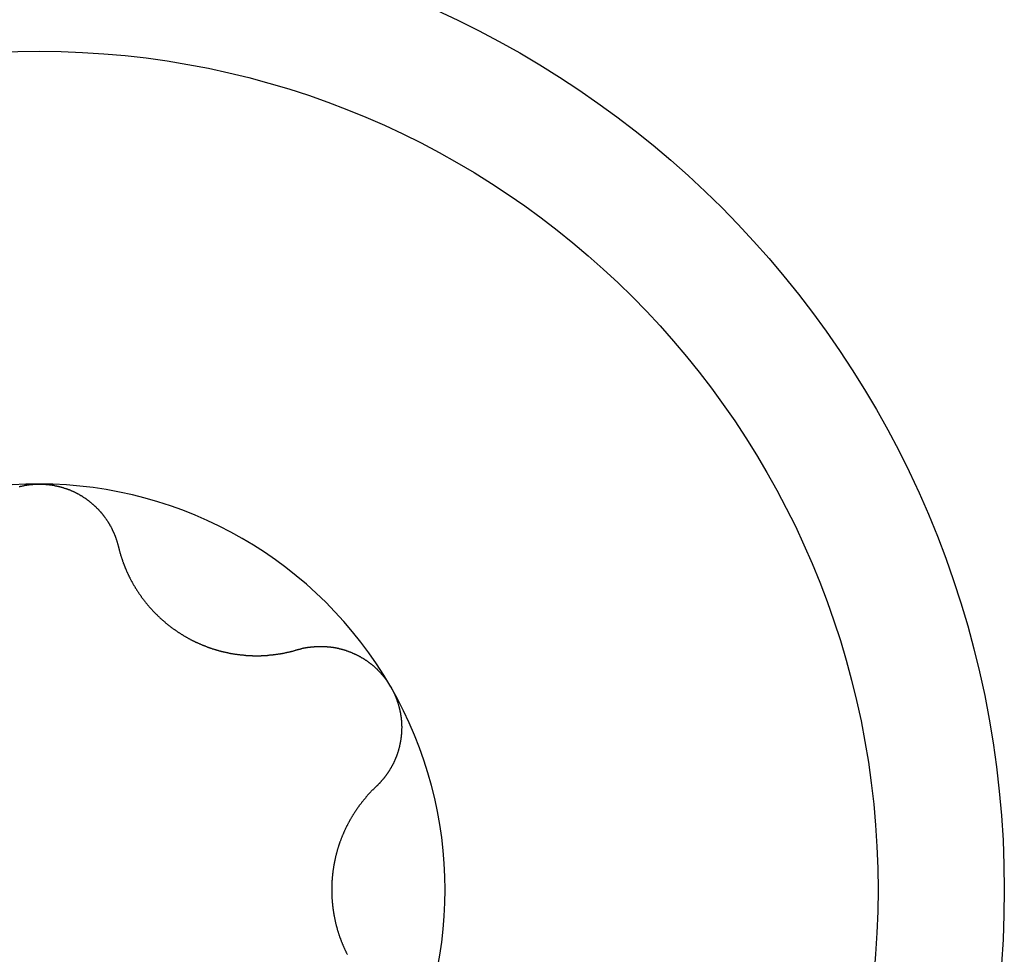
# Model space of a CAD drawing. Extents: x 1107 to 4046, y 937 to 3355.
# Tile 101 of 256: x 2096.37 to 2101.83, y 1101.32 to 1106.5. Entities that reach past the tile are written whole.
import ezdxf

# ---------------------------------------------------------------- set-up
doc = ezdxf.new("R2010")
doc.units = 0
doc.layers.add('KF_VIDA_L___C_TOP', color=7, linetype='CONTINUOUS')

# ---------------------------------------------------------------- blocks, each defined once
blk = doc.blocks.new('KF_VIDA_L___C_TOP')
at = {"layer": 'KF_VIDA_L___C_TOP'}
for points in [[(-90.6111, -312.764, 0), (-90.6087, -312.763, 0), (-90.6063, -312.763, 0), (-90.6039, -312.762, 0), (-90.6015, -312.762, 0), (-90.5991, -312.761, 0), (-90.5967, -312.761, 0), (-90.5943, -312.76, 0), (-90.5919, -312.76, 0), (-90.5895, -312.759, 0), (-90.5871, -312.759, 0), (-90.5847, -312.758, 0), (-90.5822, -312.758, 0), (-90.5798, -312.757, 0), (-90.5774, -312.757, 0), (-90.575, -312.756, 0), (-90.5726, -312.756, 0), (-90.5702, -312.756, 0), (-90.5677, -312.755, 0), (-90.5653, -312.755, 0), (-90.5629, -312.755, 0), (-90.5605, -312.754, 0), (-90.558, -312.754, 0), (-90.5556, -312.754, 0), (-90.5532, -312.753, 0), (-90.5508, -312.753, 0), (-90.5483, -312.753, 0), (-90.5459, -312.752, 0), (-90.5435, -312.752, 0), (-90.5411, -312.752, 0), (-90.5386, -312.752, 0), (-90.5362, -312.752, 0), (-90.5338, -312.751, 0), (-90.5314, -312.751, 0), (-90.529, -312.751, 0), (-90.5265, -312.751, 0), (-90.5241, -312.751, 0), (-90.5217, -312.751, 0), (-90.5193, -312.75, 0), (-90.5169, -312.75, 0), (-90.5145, -312.75, 0), (-90.512, -312.75, 0), (-90.5096, -312.75, 0), (-90.5072, -312.75, 0), (-90.5048, -312.75, 0), (-90.5024, -312.75, 0), (-90.5, -312.75, 0)], [(-90.5, -312.75, 0), (-90.4976, -312.75, 0), (-90.4952, -312.75, 0), (-90.4928, -312.75, 0), (-90.4904, -312.75, 0), (-90.488, -312.75, 0), (-90.4855, -312.75, 0), (-90.4831, -312.75, 0), (-90.4807, -312.75, 0), (-90.4783, -312.751, 0), (-90.4759, -312.751, 0), (-90.4735, -312.751, 0), (-90.471, -312.751, 0), (-90.4686, -312.751, 0), (-90.4662, -312.751, 0), (-90.4638, -312.752, 0), (-90.4614, -312.752, 0), (-90.4589, -312.752, 0), (-90.4565, -312.752, 0), (-90.4541, -312.752, 0), (-90.4517, -312.753, 0), (-90.4492, -312.753, 0), (-90.4468, -312.753, 0), (-90.4444, -312.754, 0), (-90.442, -312.754, 0), (-90.4395, -312.754, 0), (-90.4371, -312.755, 0), (-90.4347, -312.755, 0), (-90.4323, -312.755, 0), (-90.4298, -312.756, 0), (-90.4274, -312.756, 0), (-90.425, -312.756, 0), (-90.4226, -312.757, 0), (-90.4202, -312.757, 0), (-90.4178, -312.758, 0), (-90.4153, -312.758, 0), (-90.4129, -312.759, 0), (-90.4105, -312.759, 0), (-90.4081, -312.76, 0), (-90.4057, -312.76, 0), (-90.4033, -312.761, 0), (-90.4009, -312.761, 0), (-90.3985, -312.762, 0), (-90.3961, -312.762, 0), (-90.3937, -312.763, 0), (-90.3913, -312.763, 0), (-90.3889, -312.764, 0), (-90.3865, -312.765, 0), (-90.3842, -312.765, 0), (-90.3818, -312.766, 0), (-90.3794, -312.767, 0), (-90.377, -312.767, 0), (-90.3747, -312.768, 0), (-90.3723, -312.769, 0), (-90.3699, -312.769, 0), (-90.3676, -312.77, 0), (-90.3652, -312.771, 0), (-90.3629, -312.772, 0), (-90.3605, -312.772, 0), (-90.3582, -312.773, 0), (-90.3558, -312.774, 0), (-90.3535, -312.775, 0), (-90.3512, -312.775, 0), (-90.3488, -312.776, 0), (-90.3465, -312.777, 0), (-90.3442, -312.778, 0), (-90.3419, -312.779, 0), (-90.3396, -312.78, 0), (-90.3373, -312.781, 0), (-90.335, -312.781, 0), (-90.3327, -312.782, 0), (-90.3304, -312.783, 0), (-90.3281, -312.784, 0), (-90.3258, -312.785, 0), (-90.3236, -312.786, 0), (-90.3213, -312.787, 0), (-90.3191, -312.788, 0), (-90.3168, -312.789, 0), (-90.3146, -312.79, 0), (-90.3123, -312.791, 0), (-90.3101, -312.792, 0), (-90.3079, -312.793, 0), (-90.3056, -312.794, 0), (-90.3034, -312.795, 0), (-90.3012, -312.796, 0), (-90.299, -312.797, 0), (-90.2968, -312.798, 0), (-90.2947, -312.8, 0), (-90.2925, -312.801, 0), (-90.2903, -312.802, 0), (-90.2882, -312.803, 0), (-90.286, -312.804, 0), (-90.2839, -312.805, 0), (-90.2817, -312.807, 0), (-90.2796, -312.808, 0), (-90.2775, -312.809, 0), (-90.2753, -312.81, 0), (-90.2732, -312.811, 0), (-90.2711, -312.813, 0), (-90.269, -312.814, 0), (-90.267, -312.815, 0), (-90.2649, -312.816, 0), (-90.2628, -312.818, 0), (-90.2608, -312.819, 0), (-90.2587, -312.82, 0), (-90.2567, -312.822, 0), (-90.2546, -312.823, 0), (-90.2526, -312.824, 0), (-90.2506, -312.826, 0), (-90.2486, -312.827, 0), (-90.2466, -312.828, 0), (-90.2446, -312.83, 0), (-90.2426, -312.831, 0), (-90.2406, -312.832, 0), (-90.2387, -312.834, 0), (-90.2367, -312.835, 0), (-90.2348, -312.837, 0), (-90.2328, -312.838, 0), (-90.2309, -312.84, 0), (-90.229, -312.841, 0), (-90.227, -312.842, 0), (-90.2251, -312.844, 0), (-90.2233, -312.845, 0), (-90.2214, -312.847, 0), (-90.2195, -312.848, 0), (-90.2176, -312.85, 0), (-90.2158, -312.851, 0), (-90.2139, -312.853, 0), (-90.2121, -312.854, 0), (-90.2103, -312.856, 0), (-90.2084, -312.857, 0), (-90.2066, -312.859, 0), (-90.2048, -312.861, 0), (-90.203, -312.862, 0), (-90.2013, -312.864, 0), (-90.1995, -312.865, 0), (-90.1977, -312.867, 0), (-90.196, -312.868, 0), (-90.1943, -312.87, 0), (-90.1925, -312.872, 0), (-90.1908, -312.873, 0), (-90.1891, -312.875, 0), (-90.1874, -312.876, 0), (-90.1857, -312.878, 0), (-90.1841, -312.88, 0), (-90.1824, -312.881, 0), (-90.1807, -312.883, 0), (-90.1791, -312.885, 0), (-90.1775, -312.886, 0), (-90.1758, -312.888, 0), (-90.1742, -312.89, 0), (-90.1726, -312.891, 0), (-90.171, -312.893, 0), (-90.1695, -312.895, 0), (-90.1679, -312.896, 0), (-90.1664, -312.898, 0), (-90.1648, -312.9, 0), (-90.1633, -312.902, 0), (-90.1618, -312.903, 0), (-90.1603, -312.905, 0), (-90.1588, -312.907, 0), (-90.1573, -312.908, 0), (-90.1558, -312.91, 0), (-90.1543, -312.912, 0), (-90.1529, -312.914, 0), (-90.1514, -312.915, 0), (-90.15, -312.917, 0), (-90.1486, -312.919, 0), (-90.1472, -312.921, 0), (-90.1458, -312.922, 0), (-90.1444, -312.924, 0), (-90.1431, -312.926, 0), (-90.1417, -312.928, 0), (-90.1404, -312.93, 0), (-90.139, -312.931, 0), (-90.1377, -312.933, 0), (-90.1364, -312.935, 0), (-90.135, -312.937, 0), (-90.1337, -312.939, 0), (-90.1324, -312.94, 0), (-90.1311, -312.942, 0), (-90.1299, -312.944, 0), (-90.1286, -312.946, 0), (-90.1273, -312.948, 0), (-90.1261, -312.95, 0), (-90.1248, -312.952, 0), (-90.1236, -312.953, 0), (-90.1224, -312.955, 0), (-90.1211, -312.957, 0), (-90.1199, -312.959, 0), (-90.1187, -312.961, 0), (-90.1175, -312.963, 0), (-90.1164, -312.965, 0), (-90.1152, -312.967, 0), (-90.114, -312.969, 0), (-90.1129, -312.971, 0), (-90.1117, -312.973, 0), (-90.1106, -312.975, 0), (-90.1095, -312.977, 0), (-90.1084, -312.979, 0), (-90.1073, -312.981, 0), (-90.1062, -312.982, 0), (-90.1051, -312.984, 0), (-90.104, -312.986, 0), (-90.1029, -312.988, 0), (-90.1019, -312.99, 0), (-90.1008, -312.992, 0), (-90.0998, -312.994, 0), (-90.0987, -312.997, 0), (-90.0977, -312.999, 0), (-90.0967, -313.001, 0), (-90.0957, -313.003, 0), (-90.0947, -313.005, 0), (-90.0938, -313.007, 0), (-90.0928, -313.009, 0), (-90.0918, -313.011, 0), (-90.0909, -313.013, 0), (-90.0899, -313.015, 0), (-90.089, -313.017, 0), (-90.0881, -313.019, 0), (-90.0872, -313.021, 0), (-90.0863, -313.023, 0), (-90.0854, -313.025, 0), (-90.0845, -313.027, 0), (-90.0837, -313.029, 0), (-90.0828, -313.032, 0), (-90.0819, -313.034, 0), (-90.0811, -313.036, 0), (-90.0803, -313.038, 0), (-90.0795, -313.04, 0), (-90.0787, -313.042, 0), (-90.0779, -313.044, 0), (-90.0771, -313.046, 0), (-90.0763, -313.049, 0), (-90.0756, -313.051, 0), (-90.0748, -313.053, 0), (-90.0741, -313.055, 0), (-90.0733, -313.057, 0), (-90.0726, -313.059, 0), (-90.0719, -313.061, 0), (-90.0712, -313.064, 0), (-90.0705, -313.066, 0), (-90.0699, -313.068, 0), (-90.0692, -313.07, 0), (-90.0686, -313.072, 0), (-90.0679, -313.074, 0), (-90.0673, -313.077, 0), (-90.0667, -313.079, 0), (-90.0661, -313.081, 0), (-90.0655, -313.083, 0), (-90.0649, -313.085, 0), (-90.0643, -313.087, 0), (-90.0638, -313.09, 0), (-90.0632, -313.092, 0), (-90.0627, -313.094, 0), (-90.0621, -313.096, 0)], [(-90.0621, -313.096, 0), (-90.0615, -313.099, 0), (-90.0609, -313.102, 0), (-90.0602, -313.104, 0), (-90.0595, -313.107, 0), (-90.0589, -313.11, 0), (-90.0582, -313.112, 0), (-90.0575, -313.115, 0), (-90.0568, -313.117, 0), (-90.0561, -313.12, 0), (-90.0553, -313.123, 0), (-90.0546, -313.125, 0), (-90.0539, -313.128, 0), (-90.0531, -313.131, 0), (-90.0523, -313.133, 0), (-90.0516, -313.136, 0), (-90.0508, -313.139, 0), (-90.05, -313.141, 0), (-90.0492, -313.144, 0), (-90.0484, -313.146, 0), (-90.0476, -313.149, 0), (-90.0468, -313.152, 0), (-90.0459, -313.154, 0), (-90.0451, -313.157, 0), (-90.0443, -313.16, 0), (-90.0434, -313.162, 0), (-90.0425, -313.165, 0), (-90.0417, -313.167, 0), (-90.0408, -313.17, 0), (-90.0399, -313.172, 0), (-90.039, -313.175, 0), (-90.0381, -313.178, 0), (-90.0372, -313.18, 0), (-90.0362, -313.183, 0), (-90.0353, -313.185, 0), (-90.0344, -313.188, 0), (-90.0334, -313.19, 0), (-90.0325, -313.193, 0), (-90.0315, -313.196, 0), (-90.0305, -313.198, 0), (-90.0295, -313.201, 0), (-90.0286, -313.203, 0), (-90.0276, -313.206, 0), (-90.0265, -313.208, 0), (-90.0255, -313.211, 0), (-90.0245, -313.213, 0), (-90.0235, -313.216, 0), (-90.0224, -313.218, 0), (-90.0214, -313.221, 0), (-90.0203, -313.223, 0), (-90.0193, -313.226, 0), (-90.0182, -313.228, 0), (-90.0171, -313.231, 0), (-90.0161, -313.233, 0), (-90.015, -313.236, 0), (-90.0139, -313.238, 0), (-90.0128, -313.24, 0), (-90.0116, -313.243, 0), (-90.0105, -313.245, 0), (-90.0094, -313.248, 0), (-90.0083, -313.25, 0), (-90.0071, -313.253, 0), (-90.006, -313.255, 0), (-90.0048, -313.257, 0), (-90.0036, -313.26, 0), (-90.0025, -313.262, 0), (-90.0013, -313.265, 0), (-90.0001, -313.267, 0), (-89.9989, -313.269, 0), (-89.9977, -313.272, 0), (-89.9965, -313.274, 0), (-89.9952, -313.277, 0), (-89.994, -313.279, 0), (-89.9927, -313.281, 0), (-89.9914, -313.284, 0), (-89.9902, -313.286, 0), (-89.9889, -313.289, 0), (-89.9876, -313.291, 0), (-89.9862, -313.293, 0), (-89.9849, -313.296, 0), (-89.9836, -313.298, 0), (-89.9822, -313.301, 0), (-89.9808, -313.303, 0), (-89.9795, -313.305, 0), (-89.9781, -313.308, 0), (-89.9767, -313.31, 0), (-89.9753, -313.313, 0), (-89.9738, -313.315, 0), (-89.9724, -313.317, 0), (-89.971, -313.32, 0), (-89.9695, -313.322, 0), (-89.968, -313.325, 0), (-89.9666, -313.327, 0), (-89.9651, -313.329, 0), (-89.9636, -313.332, 0), (-89.9621, -313.334, 0), (-89.9605, -313.337, 0), (-89.959, -313.339, 0), (-89.9574, -313.341, 0), (-89.9559, -313.344, 0), (-89.9543, -313.346, 0), (-89.9527, -313.349, 0), (-89.9512, -313.351, 0), (-89.9496, -313.353, 0), (-89.9479, -313.356, 0), (-89.9463, -313.358, 0), (-89.9447, -313.361, 0), (-89.943, -313.363, 0), (-89.9414, -313.365, 0), (-89.9397, -313.368, 0), (-89.938, -313.37, 0), (-89.9363, -313.372, 0), (-89.9346, -313.375, 0), (-89.9329, -313.377, 0), (-89.9312, -313.38, 0), (-89.9295, -313.382, 0), (-89.9277, -313.384, 0), (-89.926, -313.387, 0), (-89.9242, -313.389, 0), (-89.9225, -313.391, 0), (-89.9207, -313.394, 0), (-89.9189, -313.396, 0), (-89.9171, -313.398, 0), (-89.9153, -313.401, 0), (-89.9134, -313.403, 0), (-89.9116, -313.405, 0), (-89.9097, -313.408, 0), (-89.9079, -313.41, 0), (-89.906, -313.412, 0), (-89.9041, -313.415, 0), (-89.9022, -313.417, 0), (-89.9003, -313.419, 0), (-89.8984, -313.421, 0), (-89.8965, -313.424, 0), (-89.8946, -313.426, 0), (-89.8926, -313.428, 0), (-89.8907, -313.431, 0), (-89.8887, -313.433, 0), (-89.8868, -313.435, 0), (-89.8848, -313.437, 0), (-89.8828, -313.44, 0), (-89.8808, -313.442, 0), (-89.8788, -313.444, 0), (-89.8768, -313.446, 0), (-89.8747, -313.448, 0), (-89.8727, -313.451, 0), (-89.8706, -313.453, 0), (-89.8686, -313.455, 0), (-89.8665, -313.457, 0), (-89.8644, -313.459, 0), (-89.8623, -313.462, 0), (-89.8602, -313.464, 0), (-89.8581, -313.466, 0), (-89.856, -313.468, 0), (-89.8539, -313.47, 0), (-89.8517, -313.472, 0), (-89.8496, -313.474, 0), (-89.8474, -313.476, 0), (-89.8453, -313.479, 0), (-89.8431, -313.481, 0), (-89.8409, -313.483, 0), (-89.8387, -313.485, 0), (-89.8365, -313.487, 0), (-89.8343, -313.489, 0), (-89.8321, -313.491, 0), (-89.8299, -313.493, 0), (-89.8276, -313.495, 0), (-89.8254, -313.497, 0), (-89.8232, -313.499, 0), (-89.8209, -313.501, 0), (-89.8186, -313.503, 0), (-89.8164, -313.505, 0), (-89.8141, -313.507, 0), (-89.8118, -313.509, 0), (-89.8095, -313.511, 0), (-89.8072, -313.513, 0), (-89.8049, -313.515, 0), (-89.8026, -313.517, 0), (-89.8003, -313.519, 0), (-89.798, -313.521, 0), (-89.7956, -313.523, 0), (-89.7933, -313.525, 0), (-89.791, -313.527, 0), (-89.7886, -313.529, 0), (-89.7863, -313.53, 0), (-89.7839, -313.532, 0), (-89.7815, -313.534, 0), (-89.7792, -313.536, 0), (-89.7768, -313.538, 0), (-89.7744, -313.54, 0), (-89.772, -313.542, 0), (-89.7696, -313.543, 0), (-89.7672, -313.545, 0), (-89.7648, -313.547, 0), (-89.7624, -313.549, 0), (-89.76, -313.551, 0), (-89.7576, -313.552, 0), (-89.7552, -313.554, 0), (-89.7527, -313.556, 0), (-89.7503, -313.557, 0), (-89.7479, -313.559, 0), (-89.7454, -313.561, 0), (-89.743, -313.563, 0), (-89.7405, -313.564, 0), (-89.7381, -313.566, 0), (-89.7356, -313.568, 0), (-89.7332, -313.569, 0), (-89.7307, -313.571, 0), (-89.7282, -313.573, 0), (-89.7258, -313.574, 0), (-89.7233, -313.576, 0), (-89.7208, -313.577, 0), (-89.7183, -313.579, 0), (-89.7159, -313.581, 0), (-89.7134, -313.582, 0), (-89.7109, -313.584, 0), (-89.7084, -313.585, 0), (-89.7059, -313.587, 0), (-89.7034, -313.588, 0), (-89.7009, -313.59, 0), (-89.6984, -313.591, 0), (-89.6959, -313.593, 0), (-89.6934, -313.594, 0), (-89.6909, -313.596, 0), (-89.6884, -313.597, 0), (-89.6859, -313.599, 0), (-89.6834, -313.6, 0), (-89.6808, -313.601, 0), (-89.6783, -313.603, 0), (-89.6757, -313.604, 0), (-89.6732, -313.606, 0), (-89.6706, -313.607, 0), (-89.668, -313.608, 0), (-89.6654, -313.61, 0), (-89.6628, -313.611, 0), (-89.6602, -313.613, 0), (-89.6576, -313.614, 0), (-89.655, -313.615, 0), (-89.6523, -313.617, 0), (-89.6497, -313.618, 0), (-89.6471, -313.619, 0), (-89.6444, -313.621, 0), (-89.6417, -313.622, 0), (-89.6391, -313.623, 0), (-89.6364, -313.624, 0), (-89.6337, -313.626, 0), (-89.631, -313.627, 0), (-89.6283, -313.628, 0), (-89.6256, -313.629, 0), (-89.6229, -313.631, 0), (-89.6202, -313.632, 0), (-89.6174, -313.633, 0), (-89.6147, -313.634, 0), (-89.612, -313.636, 0), (-89.6092, -313.637, 0), (-89.6065, -313.638, 0), (-89.6037, -313.639, 0), (-89.6009, -313.64, 0), (-89.5982, -313.641, 0), (-89.5954, -313.643, 0), (-89.5926, -313.644, 0), (-89.5898, -313.645, 0), (-89.587, -313.646, 0), (-89.5842, -313.647, 0), (-89.5814, -313.648, 0), (-89.5786, -313.649, 0), (-89.5758, -313.65, 0), (-89.5729, -313.651, 0), (-89.5701, -313.653, 0), (-89.5673, -313.654, 0), (-89.5644, -313.655, 0), (-89.5616, -313.656, 0), (-89.5588, -313.657, 0), (-89.5559, -313.658, 0), (-89.5531, -313.659, 0), (-89.5502, -313.66, 0), (-89.5473, -313.661, 0), (-89.5445, -313.662, 0), (-89.5416, -313.663, 0), (-89.5387, -313.663, 0), (-89.5358, -313.664, 0), (-89.533, -313.665, 0), (-89.5301, -313.666, 0), (-89.5272, -313.667, 0), (-89.5243, -313.668, 0), (-89.5214, -313.669, 0), (-89.5185, -313.67, 0), (-89.5156, -313.671, 0), (-89.5127, -313.671, 0), (-89.5098, -313.672, 0), (-89.5069, -313.673, 0), (-89.504, -313.674, 0), (-89.5011, -313.675, 0), (-89.4982, -313.675, 0), (-89.4952, -313.676, 0), (-89.4923, -313.677, 0), (-89.4894, -313.678, 0), (-89.4865, -313.679, 0), (-89.4836, -313.679, 0), (-89.4806, -313.68, 0), (-89.4777, -313.681, 0), (-89.4748, -313.681, 0), (-89.4718, -313.682, 0), (-89.4689, -313.683, 0), (-89.466, -313.683, 0), (-89.4631, -313.684, 0), (-89.4601, -313.685, 0), (-89.4572, -313.685, 0), (-89.4543, -313.686, 0), (-89.4513, -313.686, 0), (-89.4484, -313.687, 0), (-89.4454, -313.688, 0), (-89.4425, -313.688, 0), (-89.4396, -313.689, 0), (-89.4366, -313.689, 0), (-89.4337, -313.69, 0), (-89.4308, -313.69, 0), (-89.4278, -313.691, 0), (-89.4249, -313.691, 0), (-89.422, -313.692, 0), (-89.419, -313.692, 0), (-89.4161, -313.693, 0), (-89.4132, -313.693, 0), (-89.4103, -313.694, 0), (-89.4073, -313.694, 0), (-89.4044, -313.694, 0), (-89.4015, -313.695, 0), (-89.3986, -313.695, 0), (-89.3956, -313.696, 0), (-89.3927, -313.696, 0), (-89.3898, -313.696, 0), (-89.3869, -313.697, 0), (-89.384, -313.697, 0), (-89.3811, -313.697, 0), (-89.3782, -313.698, 0), (-89.3753, -313.698, 0), (-89.3724, -313.698, 0), (-89.3695, -313.698, 0), (-89.3666, -313.699, 0), (-89.3637, -313.699, 0), (-89.3608, -313.699, 0), (-89.3579, -313.699, 0), (-89.355, -313.7, 0), (-89.3521, -313.7, 0), (-89.3493, -313.7, 0), (-89.3464, -313.7, 0), (-89.3435, -313.7, 0), (-89.3406, -313.701, 0), (-89.3378, -313.701, 0), (-89.3349, -313.701, 0), (-89.3321, -313.701, 0), (-89.3292, -313.701, 0), (-89.3264, -313.701, 0), (-89.3235, -313.701, 0), (-89.3207, -313.701, 0), (-89.3179, -313.702, 0), (-89.3151, -313.702, 0), (-89.3122, -313.702, 0), (-89.3094, -313.702, 0), (-89.3066, -313.702, 0), (-89.3038, -313.702, 0), (-89.301, -313.702, 0), (-89.2982, -313.702, 0), (-89.2954, -313.702, 0), (-89.2927, -313.702, 0), (-89.2899, -313.702, 0), (-89.2871, -313.702, 0), (-89.2844, -313.702, 0), (-89.2816, -313.702, 0), (-89.2788, -313.702, 0), (-89.2761, -313.702, 0), (-89.2734, -313.702, 0), (-89.2706, -313.702, 0), (-89.2679, -313.701, 0), (-89.2652, -313.701, 0), (-89.2625, -313.701, 0), (-89.2598, -313.701, 0), (-89.2571, -313.701, 0), (-89.2544, -313.701, 0), (-89.2517, -313.701, 0), (-89.2491, -313.701, 0), (-89.2464, -313.7, 0), (-89.2438, -313.7, 0), (-89.2411, -313.7, 0), (-89.2384, -313.7, 0), (-89.2358, -313.7, 0), (-89.2331, -313.699, 0), (-89.2304, -313.699, 0), (-89.2278, -313.699, 0), (-89.2251, -313.699, 0), (-89.2224, -313.698, 0), (-89.2198, -313.698, 0), (-89.2171, -313.698, 0), (-89.2144, -313.698, 0), (-89.2117, -313.697, 0), (-89.2091, -313.697, 0), (-89.2064, -313.697, 0), (-89.2037, -313.697, 0), (-89.201, -313.696, 0), (-89.1984, -313.696, 0), (-89.1957, -313.696, 0), (-89.193, -313.695, 0), (-89.1903, -313.695, 0), (-89.1876, -313.694, 0), (-89.1849, -313.694, 0), (-89.1823, -313.694, 0), (-89.1796, -313.693, 0), (-89.1769, -313.693, 0), (-89.1742, -313.692, 0), (-89.1715, -313.692, 0), (-89.1688, -313.692, 0), (-89.1662, -313.691, 0), (-89.1635, -313.691, 0), (-89.1608, -313.69, 0), (-89.1581, -313.69, 0), (-89.1554, -313.689, 0), (-89.1527, -313.689, 0), (-89.1501, -313.688, 0), (-89.1474, -313.688, 0), (-89.1447, -313.687, 0), (-89.142, -313.687, 0), (-89.1393, -313.686, 0), (-89.1367, -313.686, 0), (-89.134, -313.685, 0), (-89.1313, -313.685, 0), (-89.1286, -313.684, 0), (-89.1259, -313.683, 0), (-89.1233, -313.683, 0), (-89.1206, -313.682, 0), (-89.1179, -313.682, 0), (-89.1153, -313.681, 0), (-89.1126, -313.68, 0), (-89.1099, -313.68, 0), (-89.1073, -313.679, 0), (-89.1046, -313.678, 0), (-89.1019, -313.678, 0), (-89.0993, -313.677, 0), (-89.0966, -313.676, 0), (-89.094, -313.676, 0), (-89.0913, -313.675, 0), (-89.0887, -313.674, 0), (-89.086, -313.673, 0), (-89.0834, -313.673, 0), (-89.0807, -313.672, 0), (-89.0781, -313.671, 0), (-89.0754, -313.67, 0), (-89.0728, -313.67, 0), (-89.0702, -313.669, 0)], [(-89.0702, -313.669, 0), (-89.068, -313.668, 0), (-89.0658, -313.668, 0), (-89.0637, -313.667, 0), (-89.0615, -313.666, 0), (-89.0593, -313.666, 0), (-89.0571, -313.665, 0), (-89.0549, -313.665, 0), (-89.0528, -313.664, 0), (-89.0506, -313.664, 0), (-89.0484, -313.663, 0), (-89.0462, -313.662, 0), (-89.044, -313.662, 0), (-89.0418, -313.661, 0), (-89.0396, -313.661, 0), (-89.0373, -313.66, 0), (-89.0351, -313.66, 0), (-89.0329, -313.659, 0), (-89.0307, -313.659, 0), (-89.0285, -313.659, 0), (-89.0263, -313.658, 0), (-89.024, -313.658, 0), (-89.0218, -313.657, 0), (-89.0196, -313.657, 0), (-89.0173, -313.657, 0), (-89.0151, -313.656, 0), (-89.0129, -313.656, 0), (-89.0106, -313.655, 0), (-89.0084, -313.655, 0), (-89.0061, -313.655, 0), (-89.0039, -313.654, 0), (-89.0017, -313.654, 0), (-88.9994, -313.654, 0), (-88.9972, -313.654, 0), (-88.9949, -313.653, 0), (-88.9927, -313.653, 0), (-88.9904, -313.653, 0), (-88.9881, -313.653, 0), (-88.9859, -313.652, 0), (-88.9836, -313.652, 0), (-88.9814, -313.652, 0), (-88.9791, -313.652, 0), (-88.9769, -313.652, 0), (-88.9746, -313.651, 0), (-88.9723, -313.651, 0), (-88.9701, -313.651, 0), (-88.9678, -313.651, 0), (-88.9656, -313.651, 0), (-88.9633, -313.651, 0), (-88.961, -313.651, 0), (-88.9588, -313.65, 0), (-88.9565, -313.65, 0), (-88.9542, -313.65, 0), (-88.952, -313.65, 0), (-88.9497, -313.65, 0), (-88.9475, -313.65, 0), (-88.9452, -313.65, 0), (-88.9429, -313.65, 0), (-88.9407, -313.65, 0), (-88.9384, -313.65, 0), (-88.9361, -313.65, 0), (-88.9339, -313.65, 0), (-88.9316, -313.65, 0), (-88.9294, -313.65, 0), (-88.9271, -313.65, 0), (-88.9249, -313.65, 0), (-88.9226, -313.65, 0), (-88.9203, -313.651, 0), (-88.9181, -313.651, 0), (-88.9158, -313.651, 0), (-88.9136, -313.651, 0), (-88.9113, -313.651, 0), (-88.9091, -313.651, 0), (-88.9069, -313.651, 0), (-88.9046, -313.652, 0), (-88.9024, -313.652, 0), (-88.9001, -313.652, 0), (-88.8979, -313.652, 0), (-88.8957, -313.652, 0), (-88.8934, -313.653, 0), (-88.8912, -313.653, 0), (-88.889, -313.653, 0), (-88.8867, -313.653, 0), (-88.8845, -313.654, 0), (-88.8823, -313.654, 0), (-88.8801, -313.654, 0), (-88.8779, -313.654, 0), (-88.8756, -313.655, 0), (-88.8734, -313.655, 0), (-88.8712, -313.655, 0), (-88.869, -313.656, 0), (-88.8667, -313.656, 0), (-88.8645, -313.657, 0), (-88.8623, -313.657, 0), (-88.86, -313.657, 0), (-88.8578, -313.658, 0), (-88.8555, -313.658, 0), (-88.8533, -313.659, 0), (-88.851, -313.659, 0), (-88.8488, -313.66, 0), (-88.8465, -313.66, 0), (-88.8443, -313.661, 0), (-88.8421, -313.661, 0), (-88.8398, -313.662, 0), (-88.8375, -313.662, 0), (-88.8353, -313.663, 0), (-88.833, -313.663, 0), (-88.8308, -313.664, 0), (-88.8285, -313.664, 0), (-88.8263, -313.665, 0), (-88.824, -313.666, 0), (-88.8218, -313.666, 0), (-88.8195, -313.667, 0), (-88.8173, -313.668, 0), (-88.815, -313.668, 0), (-88.8128, -313.669, 0), (-88.8105, -313.67, 0), (-88.8083, -313.67, 0), (-88.806, -313.671, 0), (-88.8038, -313.672, 0), (-88.8015, -313.672, 0), (-88.7993, -313.673, 0), (-88.797, -313.674, 0), (-88.7948, -313.675, 0), (-88.7925, -313.675, 0), (-88.7903, -313.676, 0), (-88.788, -313.677, 0), (-88.7858, -313.678, 0), (-88.7836, -313.679, 0), (-88.7813, -313.68, 0), (-88.7791, -313.68, 0), (-88.7769, -313.681, 0), (-88.7746, -313.682, 0), (-88.7724, -313.683, 0), (-88.7702, -313.684, 0), (-88.768, -313.685, 0), (-88.7658, -313.686, 0), (-88.7635, -313.687, 0), (-88.7613, -313.688, 0), (-88.7591, -313.689, 0), (-88.7569, -313.69, 0), (-88.7547, -313.691, 0), (-88.7525, -313.692, 0), (-88.7503, -313.693, 0), (-88.7481, -313.694, 0), (-88.746, -313.695, 0), (-88.7438, -313.696, 0), (-88.7416, -313.697, 0), (-88.7394, -313.698, 0), (-88.7373, -313.699, 0), (-88.7351, -313.7, 0), (-88.7329, -313.701, 0), (-88.7308, -313.702, 0), (-88.7286, -313.703, 0), (-88.7265, -313.705, 0), (-88.7243, -313.706, 0), (-88.7222, -313.707, 0), (-88.7201, -313.708, 0), (-88.718, -313.709, 0), (-88.7158, -313.711, 0), (-88.7137, -313.712, 0), (-88.7116, -313.713, 0), (-88.7095, -313.714, 0), (-88.7074, -313.715, 0), (-88.7053, -313.717, 0), (-88.7033, -313.718, 0), (-88.7012, -313.719, 0), (-88.6991, -313.721, 0), (-88.6971, -313.722, 0), (-88.695, -313.723, 0), (-88.6929, -313.725, 0), (-88.6909, -313.726, 0), (-88.6889, -313.727, 0), (-88.6868, -313.729, 0), (-88.6848, -313.73, 0), (-88.6828, -313.732, 0), (-88.6808, -313.733, 0), (-88.6788, -313.734, 0), (-88.6768, -313.736, 0), (-88.6748, -313.737, 0), (-88.6729, -313.739, 0), (-88.6709, -313.74, 0), (-88.6689, -313.742, 0), (-88.667, -313.743, 0), (-88.665, -313.745, 0), (-88.6631, -313.746, 0), (-88.6612, -313.748, 0), (-88.6592, -313.749, 0), (-88.6573, -313.751, 0), (-88.6554, -313.752, 0), (-88.6535, -313.754, 0), (-88.6516, -313.756, 0), (-88.6498, -313.757, 0), (-88.6479, -313.759, 0), (-88.646, -313.76, 0), (-88.6442, -313.762, 0), (-88.6423, -313.764, 0), (-88.6405, -313.765, 0), (-88.6387, -313.767, 0), (-88.6369, -313.769, 0), (-88.6351, -313.77, 0), (-88.6333, -313.772, 0), (-88.6315, -313.774, 0), (-88.6297, -313.775, 0), (-88.6279, -313.777, 0), (-88.6261, -313.779, 0), (-88.6244, -313.781, 0), (-88.6226, -313.782, 0), (-88.6209, -313.784, 0), (-88.6192, -313.786, 0), (-88.6175, -313.788, 0), (-88.6158, -313.789, 0), (-88.6141, -313.791, 0), (-88.6124, -313.793, 0), (-88.6107, -313.795, 0), (-88.609, -313.797, 0), (-88.6074, -313.798, 0), (-88.6057, -313.8, 0), (-88.6041, -313.802, 0), (-88.6025, -313.804, 0), (-88.6009, -313.806, 0), (-88.5993, -313.808, 0), (-88.5977, -313.81, 0), (-88.5961, -313.811, 0), (-88.5945, -313.813, 0), (-88.593, -313.815, 0), (-88.5914, -313.817, 0), (-88.5899, -313.819, 0), (-88.5883, -313.821, 0), (-88.5868, -313.823, 0), (-88.5853, -313.825, 0), (-88.5838, -313.827, 0), (-88.5823, -313.829, 0), (-88.5809, -313.831, 0), (-88.5794, -313.833, 0), (-88.5779, -313.834, 0), (-88.5765, -313.836, 0), (-88.5751, -313.838, 0), (-88.5737, -313.84, 0), (-88.5723, -313.842, 0), (-88.5709, -313.844, 0), (-88.5695, -313.846, 0), (-88.5681, -313.848, 0), (-88.5668, -313.85, 0), (-88.5654, -313.852, 0), (-88.5641, -313.854, 0), (-88.5628, -313.856, 0), (-88.5615, -313.859, 0), (-88.5602, -313.861, 0), (-88.5589, -313.863, 0), (-88.5576, -313.865, 0), (-88.5563, -313.867, 0), (-88.5551, -313.869, 0), (-88.5539, -313.871, 0), (-88.5527, -313.873, 0), (-88.5514, -313.875, 0)], [(-88.5514, -313.875, 0), (-88.5502, -313.877, 0), (-88.5491, -313.879, 0), (-88.5479, -313.881, 0), (-88.5467, -313.883, 0), (-88.5456, -313.886, 0), (-88.5444, -313.888, 0), (-88.5433, -313.89, 0), (-88.5422, -313.892, 0), (-88.5411, -313.894, 0), (-88.54, -313.896, 0), (-88.5389, -313.898, 0), (-88.5378, -313.901, 0), (-88.5367, -313.903, 0), (-88.5357, -313.905, 0), (-88.5346, -313.907, 0), (-88.5336, -313.909, 0), (-88.5326, -313.912, 0), (-88.5316, -313.914, 0), (-88.5306, -313.916, 0), (-88.5296, -313.918, 0), (-88.5286, -313.92, 0), (-88.5277, -313.923, 0), (-88.5267, -313.925, 0), (-88.5258, -313.927, 0), (-88.5248, -313.929, 0), (-88.5239, -313.932, 0), (-88.523, -313.934, 0), (-88.5221, -313.936, 0), (-88.5213, -313.939, 0), (-88.5204, -313.941, 0), (-88.5195, -313.943, 0), (-88.5187, -313.945, 0), (-88.5178, -313.948, 0), (-88.517, -313.95, 0), (-88.5162, -313.952, 0), (-88.5154, -313.955, 0), (-88.5146, -313.957, 0), (-88.5139, -313.959, 0), (-88.5131, -313.962, 0), (-88.5123, -313.964, 0), (-88.5116, -313.966, 0), (-88.5109, -313.969, 0), (-88.5102, -313.971, 0), (-88.5095, -313.974, 0), (-88.5088, -313.976, 0), (-88.5081, -313.978, 0), (-88.5075, -313.981, 0), (-88.5068, -313.983, 0), (-88.5062, -313.985, 0), (-88.5055, -313.988, 0), (-88.5049, -313.99, 0), (-88.5043, -313.993, 0), (-88.5037, -313.995, 0), (-88.5032, -313.997, 0), (-88.5026, -314, 0), (-88.5021, -314.002, 0), (-88.5015, -314.005, 0), (-88.501, -314.007, 0), (-88.5005, -314.009, 0), (-88.5, -314.012, 0), (-88.4995, -314.014, 0), (-88.4991, -314.017, 0), (-88.4986, -314.019, 0), (-88.4982, -314.021, 0), (-88.4977, -314.024, 0), (-88.4973, -314.026, 0), (-88.4969, -314.029, 0), (-88.4965, -314.031, 0), (-88.4961, -314.034, 0), (-88.4958, -314.036, 0), (-88.4954, -314.039, 0), (-88.4951, -314.041, 0), (-88.4948, -314.043, 0), (-88.4945, -314.046, 0), (-88.4942, -314.048, 0), (-88.4939, -314.051, 0), (-88.4936, -314.053, 0), (-88.4934, -314.056, 0), (-88.4931, -314.058, 0), (-88.4929, -314.06, 0), (-88.4927, -314.063, 0), (-88.4925, -314.065, 0), (-88.4923, -314.068, 0), (-88.4921, -314.07, 0), (-88.492, -314.073, 0), (-88.4918, -314.075, 0), (-88.4917, -314.078, 0), (-88.4916, -314.08, 0), (-88.4915, -314.083, 0), (-88.4914, -314.085, 0), (-88.4913, -314.087, 0), (-88.4913, -314.09, 0), (-88.4912, -314.092, 0), (-88.4912, -314.095, 0), (-88.4912, -314.097, 0), (-88.4912, -314.1, 0), (-88.4912, -314.102, 0), (-88.4912, -314.104, 0), (-88.4913, -314.107, 0), (-88.4913, -314.109, 0), (-88.4914, -314.112, 0), (-88.4914, -314.114, 0), (-88.4915, -314.117, 0), (-88.4916, -314.119, 0), (-88.4918, -314.122, 0), (-88.4919, -314.124, 0), (-88.492, -314.126, 0), (-88.4922, -314.129, 0), (-88.4923, -314.131, 0), (-88.4925, -314.134, 0), (-88.4927, -314.136, 0), (-88.4929, -314.138, 0), (-88.4931, -314.141, 0), (-88.4934, -314.143, 0), (-88.4936, -314.146, 0), (-88.4939, -314.148, 0), (-88.4941, -314.15, 0), (-88.4944, -314.153, 0), (-88.4947, -314.155, 0), (-88.495, -314.158, 0), (-88.4953, -314.16, 0), (-88.4957, -314.162, 0), (-88.496, -314.165, 0), (-88.4964, -314.167, 0), (-88.4967, -314.169, 0), (-88.4971, -314.172, 0), (-88.4975, -314.174, 0), (-88.4979, -314.177, 0), (-88.4983, -314.179, 0), (-88.4987, -314.181, 0), (-88.4992, -314.184, 0), (-88.4996, -314.186, 0), (-88.5001, -314.188, 0), (-88.5005, -314.191, 0), (-88.501, -314.193, 0), (-88.5015, -314.195, 0), (-88.502, -314.197, 0), (-88.5025, -314.2, 0), (-88.503, -314.202, 0), (-88.5036, -314.204, 0), (-88.5041, -314.207, 0), (-88.5047, -314.209, 0), (-88.5052, -314.211, 0), (-88.5058, -314.213, 0), (-88.5064, -314.216, 0), (-88.507, -314.218, 0), (-88.5076, -314.22, 0), (-88.5083, -314.222, 0), (-88.5089, -314.225, 0), (-88.5095, -314.227, 0), (-88.5102, -314.229, 0), (-88.5108, -314.231, 0), (-88.5115, -314.234, 0), (-88.5122, -314.236, 0), (-88.5129, -314.238, 0), (-88.5136, -314.24, 0), (-88.5143, -314.242, 0), (-88.515, -314.245, 0), (-88.5158, -314.247, 0), (-88.5165, -314.249, 0), (-88.5173, -314.251, 0), (-88.518, -314.253, 0), (-88.5188, -314.255, 0), (-88.5196, -314.257, 0), (-88.5204, -314.26, 0), (-88.5212, -314.262, 0), (-88.522, -314.264, 0), (-88.5228, -314.266, 0), (-88.5237, -314.268, 0), (-88.5245, -314.27, 0), (-88.5254, -314.272, 0), (-88.5262, -314.274, 0), (-88.5271, -314.276, 0), (-88.528, -314.278, 0), (-88.5289, -314.28, 0), (-88.5298, -314.282, 0), (-88.5307, -314.284, 0), (-88.5316, -314.286, 0), (-88.5326, -314.289, 0), (-88.5335, -314.291, 0), (-88.5345, -314.293, 0), (-88.5354, -314.295, 0), (-88.5364, -314.297, 0), (-88.5374, -314.299, 0), (-88.5384, -314.301, 0), (-88.5394, -314.303, 0), (-88.5405, -314.305, 0), (-88.5415, -314.307, 0), (-88.5425, -314.309, 0), (-88.5436, -314.311, 0), (-88.5447, -314.313, 0), (-88.5457, -314.315, 0), (-88.5468, -314.317, 0), (-88.5479, -314.319, 0), (-88.549, -314.321, 0), (-88.5501, -314.323, 0), (-88.5513, -314.325, 0), (-88.5524, -314.326, 0), (-88.5535, -314.328, 0), (-88.5547, -314.33, 0), (-88.5559, -314.332, 0), (-88.557, -314.334, 0), (-88.5582, -314.336, 0), (-88.5594, -314.338, 0), (-88.5606, -314.34, 0), (-88.5618, -314.342, 0), (-88.5631, -314.344, 0), (-88.5643, -314.346, 0), (-88.5655, -314.348, 0), (-88.5668, -314.35, 0), (-88.5681, -314.351, 0), (-88.5693, -314.353, 0), (-88.5706, -314.355, 0), (-88.5719, -314.357, 0), (-88.5732, -314.359, 0), (-88.5745, -314.361, 0), (-88.5758, -314.363, 0), (-88.5772, -314.364, 0), (-88.5785, -314.366, 0), (-88.5798, -314.368, 0), (-88.5812, -314.37, 0), (-88.5826, -314.372, 0), (-88.5839, -314.374, 0), (-88.5853, -314.375, 0), (-88.5867, -314.377, 0), (-88.5881, -314.379, 0), (-88.5895, -314.381, 0), (-88.5909, -314.382, 0), (-88.5923, -314.384, 0), (-88.5938, -314.386, 0), (-88.5952, -314.388, 0), (-88.5967, -314.389, 0), (-88.5981, -314.391, 0), (-88.5996, -314.393, 0), (-88.6011, -314.395, 0), (-88.6026, -314.396, 0), (-88.6041, -314.398, 0), (-88.6056, -314.4, 0), (-88.6071, -314.401, 0), (-88.6086, -314.403, 0), (-88.6101, -314.405, 0), (-88.6116, -314.406, 0), (-88.6132, -314.408, 0), (-88.6147, -314.41, 0), (-88.6163, -314.411, 0), (-88.6179, -314.413, 0), (-88.6194, -314.415, 0), (-88.621, -314.416, 0), (-88.6226, -314.418, 0), (-88.6242, -314.419, 0), (-88.6258, -314.421, 0), (-88.6274, -314.423, 0), (-88.629, -314.424, 0), (-88.6307, -314.426, 0), (-88.6323, -314.427, 0)], [(-88.6323, -314.427, 0), (-88.6343, -314.429, 0), (-88.6363, -314.431, 0), (-88.6383, -314.433, 0), (-88.6402, -314.435, 0), (-88.6422, -314.437, 0), (-88.6442, -314.439, 0), (-88.6461, -314.441, 0), (-88.6481, -314.443, 0), (-88.65, -314.445, 0), (-88.6519, -314.446, 0), (-88.6539, -314.448, 0), (-88.6558, -314.45, 0), (-88.6577, -314.452, 0), (-88.6596, -314.454, 0), (-88.6615, -314.456, 0), (-88.6634, -314.458, 0), (-88.6653, -314.46, 0), (-88.6671, -314.462, 0), (-88.669, -314.464, 0), (-88.6709, -314.466, 0), (-88.6727, -314.468, 0), (-88.6746, -314.47, 0), (-88.6764, -314.472, 0), (-88.6782, -314.474, 0), (-88.6801, -314.476, 0), (-88.6819, -314.479, 0), (-88.6837, -314.481, 0), (-88.6855, -314.483, 0), (-88.6873, -314.485, 0), (-88.689, -314.487, 0), (-88.6908, -314.489, 0), (-88.6926, -314.491, 0), (-88.6943, -314.493, 0), (-88.6961, -314.495, 0), (-88.6978, -314.497, 0), (-88.6996, -314.499, 0), (-88.7013, -314.501, 0), (-88.703, -314.503, 0), (-88.7047, -314.506, 0), (-88.7064, -314.508, 0), (-88.7081, -314.51, 0), (-88.7098, -314.512, 0), (-88.7115, -314.514, 0), (-88.7132, -314.516, 0), (-88.7148, -314.518, 0), (-88.7165, -314.521, 0), (-88.7181, -314.523, 0), (-88.7197, -314.525, 0), (-88.7214, -314.527, 0), (-88.723, -314.529, 0), (-88.7246, -314.531, 0), (-88.7262, -314.533, 0), (-88.7278, -314.536, 0), (-88.7294, -314.538, 0), (-88.731, -314.54, 0), (-88.7325, -314.542, 0), (-88.7341, -314.544, 0), (-88.7356, -314.547, 0), (-88.7372, -314.549, 0), (-88.7387, -314.551, 0), (-88.7402, -314.553, 0), (-88.7417, -314.555, 0), (-88.7432, -314.558, 0), (-88.7447, -314.56, 0), (-88.7462, -314.562, 0), (-88.7477, -314.564, 0), (-88.7492, -314.566, 0), (-88.7506, -314.569, 0), (-88.7521, -314.571, 0), (-88.7536, -314.573, 0), (-88.755, -314.575, 0), (-88.7565, -314.578, 0), (-88.7579, -314.58, 0), (-88.7594, -314.582, 0), (-88.7608, -314.585, 0), (-88.7622, -314.587, 0), (-88.7637, -314.589, 0), (-88.7651, -314.592, 0), (-88.7665, -314.594, 0), (-88.7679, -314.596, 0), (-88.7693, -314.599, 0), (-88.7707, -314.601, 0), (-88.7721, -314.603, 0), (-88.7735, -314.606, 0), (-88.7749, -314.608, 0), (-88.7763, -314.611, 0), (-88.7777, -314.613, 0), (-88.779, -314.616, 0), (-88.7804, -314.618, 0), (-88.7817, -314.621, 0), (-88.7831, -314.623, 0), (-88.7844, -314.625, 0), (-88.7858, -314.628, 0), (-88.7871, -314.63, 0), (-88.7884, -314.633, 0), (-88.7898, -314.636, 0), (-88.7911, -314.638, 0), (-88.7924, -314.641, 0), (-88.7937, -314.643, 0), (-88.795, -314.646, 0), (-88.7963, -314.648, 0), (-88.7975, -314.651, 0), (-88.7988, -314.653, 0), (-88.8001, -314.656, 0), (-88.8013, -314.659, 0), (-88.8026, -314.661, 0), (-88.8038, -314.664, 0), (-88.805, -314.666, 0), (-88.8063, -314.669, 0), (-88.8075, -314.672, 0), (-88.8087, -314.674, 0), (-88.8099, -314.677, 0), (-88.8111, -314.68, 0), (-88.8123, -314.682, 0), (-88.8135, -314.685, 0), (-88.8146, -314.688, 0), (-88.8158, -314.69, 0), (-88.817, -314.693, 0), (-88.8181, -314.696, 0), (-88.8192, -314.699, 0), (-88.8204, -314.701, 0), (-88.8215, -314.704, 0), (-88.8226, -314.707, 0), (-88.8237, -314.709, 0), (-88.8248, -314.712, 0), (-88.8259, -314.715, 0), (-88.8269, -314.718, 0), (-88.828, -314.721, 0), (-88.829, -314.723, 0), (-88.8301, -314.726, 0), (-88.8311, -314.729, 0), (-88.8321, -314.732, 0), (-88.8332, -314.734, 0), (-88.8342, -314.737, 0), (-88.8352, -314.74, 0), (-88.8361, -314.743, 0), (-88.8371, -314.746, 0), (-88.8381, -314.749, 0), (-88.839, -314.751, 0), (-88.84, -314.754, 0), (-88.8409, -314.757, 0), (-88.8418, -314.76, 0), (-88.8427, -314.763, 0), (-88.8436, -314.766, 0), (-88.8445, -314.769, 0), (-88.8454, -314.771, 0), (-88.8463, -314.774, 0), (-88.8471, -314.777, 0), (-88.848, -314.78, 0), (-88.8488, -314.783, 0), (-88.8496, -314.786, 0), (-88.8504, -314.789, 0), (-88.8512, -314.792, 0), (-88.852, -314.795, 0), (-88.8528, -314.798, 0), (-88.8536, -314.8, 0), (-88.8543, -314.803, 0), (-88.8551, -314.806, 0), (-88.8558, -314.809, 0), (-88.8565, -314.812, 0), (-88.8572, -314.815, 0), (-88.8579, -314.818, 0), (-88.8586, -314.821, 0), (-88.8593, -314.824, 0), (-88.86, -314.827, 0), (-88.8606, -314.83, 0), (-88.8613, -314.833, 0), (-88.8619, -314.836, 0), (-88.8625, -314.839, 0), (-88.8631, -314.842, 0), (-88.8637, -314.845, 0), (-88.8643, -314.848, 0), (-88.8649, -314.851, 0), (-88.8654, -314.854, 0), (-88.866, -314.857, 0), (-88.8665, -314.86, 0), (-88.8671, -314.862, 0), (-88.8676, -314.865, 0), (-88.8681, -314.868, 0), (-88.8686, -314.871, 0), (-88.8691, -314.874, 0), (-88.8695, -314.877, 0), (-88.87, -314.88, 0), (-88.8705, -314.883, 0), (-88.8709, -314.886, 0), (-88.8713, -314.889, 0), (-88.8718, -314.892, 0), (-88.8722, -314.895, 0), (-88.8726, -314.898, 0), (-88.8729, -314.901, 0), (-88.8733, -314.904, 0), (-88.8737, -314.907, 0), (-88.874, -314.91, 0), (-88.8744, -314.913, 0), (-88.8747, -314.916, 0), (-88.875, -314.919, 0), (-88.8753, -314.922, 0), (-88.8756, -314.925, 0), (-88.8759, -314.928, 0), (-88.8762, -314.931, 0), (-88.8764, -314.934, 0), (-88.8767, -314.937, 0), (-88.8769, -314.94, 0), (-88.8771, -314.943, 0), (-88.8774, -314.946, 0), (-88.8776, -314.949, 0), (-88.8778, -314.952, 0), (-88.8779, -314.955, 0), (-88.8781, -314.958, 0), (-88.8783, -314.961, 0), (-88.8784, -314.964, 0), (-88.8785, -314.966, 0), (-88.8787, -314.969, 0), (-88.8788, -314.972, 0), (-88.8789, -314.975, 0), (-88.879, -314.978, 0), (-88.8791, -314.981, 0), (-88.8791, -314.984, 0), (-88.8792, -314.987, 0), (-88.8792, -314.99, 0), (-88.8793, -314.993, 0), (-88.8793, -314.996, 0), (-88.8793, -314.999, 0), (-88.8793, -315.001, 0), (-88.8793, -315.004, 0), (-88.8793, -315.007, 0), (-88.8792, -315.01, 0), (-88.8792, -315.013, 0), (-88.8791, -315.016, 0), (-88.8791, -315.019, 0), (-88.879, -315.022, 0), (-88.8789, -315.025, 0), (-88.8788, -315.028, 0), (-88.8787, -315.031, 0), (-88.8785, -315.034, 0), (-88.8784, -315.036, 0), (-88.8783, -315.039, 0), (-88.8781, -315.042, 0), (-88.8779, -315.045, 0), (-88.8778, -315.048, 0), (-88.8776, -315.051, 0), (-88.8774, -315.054, 0), (-88.8771, -315.057, 0), (-88.8769, -315.06, 0), (-88.8767, -315.063, 0), (-88.8764, -315.066, 0), (-88.8762, -315.069, 0), (-88.8759, -315.072, 0), (-88.8756, -315.075, 0), (-88.8753, -315.078, 0), (-88.875, -315.081, 0), (-88.8747, -315.084, 0), (-88.8744, -315.087, 0), (-88.874, -315.09, 0), (-88.8737, -315.093, 0), (-88.8733, -315.096, 0), (-88.8729, -315.099, 0), (-88.8726, -315.102, 0), (-88.8722, -315.105, 0), (-88.8718, -315.108, 0), (-88.8713, -315.111, 0), (-88.8709, -315.114, 0), (-88.8705, -315.117, 0), (-88.87, -315.12, 0), (-88.8695, -315.123, 0), (-88.8691, -315.126, 0), (-88.8686, -315.129, 0), (-88.8681, -315.132, 0), (-88.8676, -315.135, 0), (-88.8671, -315.138, 0), (-88.8665, -315.14, 0), (-88.866, -315.143, 0), (-88.8654, -315.146, 0), (-88.8649, -315.149, 0), (-88.8643, -315.152, 0), (-88.8637, -315.155, 0), (-88.8631, -315.158, 0), (-88.8625, -315.161, 0), (-88.8619, -315.164, 0), (-88.8613, -315.167, 0), (-88.8606, -315.17, 0), (-88.86, -315.173, 0), (-88.8593, -315.176, 0), (-88.8586, -315.179, 0), (-88.8579, -315.182, 0), (-88.8572, -315.185, 0), (-88.8565, -315.188, 0), (-88.8558, -315.191, 0), (-88.8551, -315.194, 0), (-88.8543, -315.197, 0), (-88.8536, -315.2, 0), (-88.8528, -315.202, 0), (-88.852, -315.205, 0), (-88.8512, -315.208, 0), (-88.8504, -315.211, 0), (-88.8496, -315.214, 0), (-88.8488, -315.217, 0), (-88.848, -315.22, 0), (-88.8471, -315.223, 0), (-88.8463, -315.226, 0), (-88.8454, -315.229, 0), (-88.8445, -315.231, 0), (-88.8436, -315.234, 0), (-88.8427, -315.237, 0), (-88.8418, -315.24, 0), (-88.8409, -315.243, 0), (-88.84, -315.246, 0), (-88.839, -315.249, 0), (-88.8381, -315.251, 0), (-88.8371, -315.254, 0), (-88.8361, -315.257, 0), (-88.8352, -315.26, 0), (-88.8342, -315.263, 0), (-88.8332, -315.266, 0), (-88.8321, -315.268, 0), (-88.8311, -315.271, 0), (-88.8301, -315.274, 0), (-88.829, -315.277, 0), (-88.828, -315.279, 0), (-88.8269, -315.282, 0), (-88.8259, -315.285, 0), (-88.8248, -315.288, 0), (-88.8237, -315.291, 0), (-88.8226, -315.293, 0), (-88.8215, -315.296, 0), (-88.8204, -315.299, 0), (-88.8192, -315.301, 0), (-88.8181, -315.304, 0), (-88.817, -315.307, 0), (-88.8158, -315.31, 0), (-88.8146, -315.312, 0), (-88.8135, -315.315, 0), (-88.8123, -315.318, 0), (-88.8111, -315.32, 0), (-88.8099, -315.323, 0), (-88.8087, -315.326, 0), (-88.8075, -315.328, 0), (-88.8063, -315.331, 0), (-88.805, -315.334, 0), (-88.8038, -315.336, 0), (-88.8026, -315.339, 0), (-88.8013, -315.341, 0), (-88.8001, -315.344, 0), (-88.7988, -315.347, 0), (-88.7975, -315.349, 0), (-88.7963, -315.352, 0), (-88.795, -315.354, 0), (-88.7937, -315.357, 0), (-88.7924, -315.359, 0)]]:
    blk.add_polyline3d(points, dxfattribs=at)
for radius in [5.35, 4.65]:
    blk.add_circle((-90.5, -315), radius, dxfattribs=at)
for centre, radius, start, end in [((-86.5, -311.5), 18.5, 180, 270), ((-90.5, -315), 2.25, 90, 150), ((-90.5, -315), 2.25, 30, 90), ((-90.5, -315), 2.25, 330, 30)]:
    blk.add_arc(centre, radius, start, end, dxfattribs=at)

msp = doc.modelspace()

# ---------------------------------------------------------------- block references
at = {"layer": 'KF_VIDA_L___C_TOP'}
msp.add_blockref('KF_VIDA_L___C_TOP', (2186.9791, 1416.6769), dxfattribs=at)

doc.saveas('drawing.dxf')
